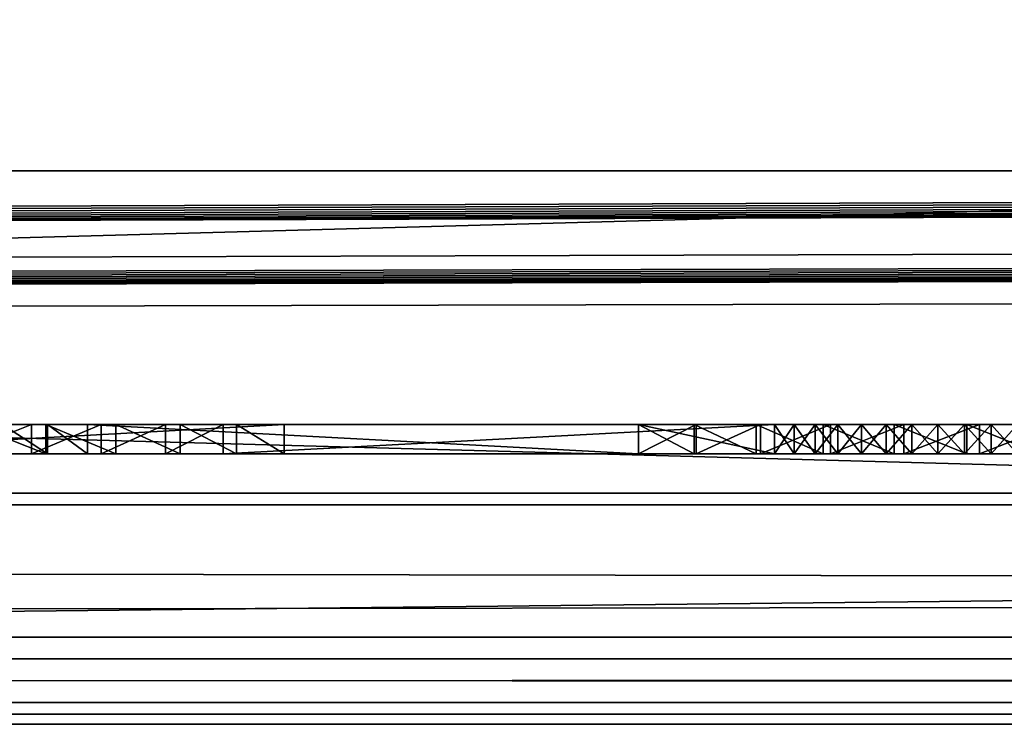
# Model space of a CAD drawing. Header units: inches. Extents: x -29.4 to 29.4, y 0 to 14.
# Tile 19 of 40: x -0.056 to 0.283, y -0.03 to 0.212. Entities that reach past the tile are written whole.
import ezdxf

# ---------------------------------------------------------------- set-up
doc = ezdxf.new("R2010")
doc.units = ezdxf.units.IN
doc.header["$LTSCALE"] = 65.185185
doc.header["$MEASUREMENT"] = 0
for name, color, linetype in [('10', 7, 'CONTINUOUS'), ('11', 7, 'CONTINUOUS'), ('118', 7, 'CONTINUOUS'), ('119', 7, 'CONTINUOUS'), ('121', 7, 'CONTINUOUS'), ('143', 7, 'CONTINUOUS'), ('147', 7, 'CONTINUOUS'), ('148', 7, 'CONTINUOUS'), ('149', 7, 'CONTINUOUS'), ('160', 7, 'CONTINUOUS'), ('161', 7, 'CONTINUOUS'), ('162', 7, 'CONTINUOUS'), ('163', 7, 'CONTINUOUS'), ('164', 7, 'CONTINUOUS'), ('17', 7, 'CONTINUOUS'), ('171', 7, 'CONTINUOUS'), ('172', 7, 'CONTINUOUS'), ('18', 7, 'CONTINUOUS'), ('19', 7, 'CONTINUOUS'), ('22', 7, 'CONTINUOUS'), ('23', 7, 'CONTINUOUS'), ('6', 7, 'CONTINUOUS'), ('7', 7, 'CONTINUOUS'), ('8', 7, 'CONTINUOUS'), ('9', 7, 'CONTINUOUS')]:
    doc.layers.add(name, color=color, linetype=linetype)

msp = doc.modelspace()

# ---------------------------------------------------------------- linework, layer by layer
at = {"layer": '10', "color": 7, "linetype": 'Continuous'}
for points in [[(-29.226, 0, -0.5), (29.226, 0, -0.5), (-29.226, -0.015, -0.5), (-29.226, 0, -0.5)], [(29.226, 0, -0.5), (-29.226, -0.03, -0.5), (-29.226, -0.015, -0.5), (29.226, 0, -0.5)], [(-29.226, -0.03, -0.5), (29.226, 0, -0.5), (29.226, -0.015, -0.5), (-29.226, -0.03, -0.5)], [(29.226, -0.03, -0.5), (-29.226, -0.03, -0.5), (29.226, -0.015, -0.5), (29.226, -0.03, -0.5)]]:
    msp.add_3dface(points, dxfattribs=at)
at = {"layer": '11', "color": 7, "linetype": 'Continuous'}
for points in [[(29.1635, 1.97, -0.03), (29.1635, 0, -0.03), (-29.1635, 0, -0.03), (29.1635, 1.97, -0.03)], [(29.1635, 1.97, -0.03), (-29.1635, 0, -0.03), (-29.1635, 1.97, -0.03), (29.1635, 1.97, -0.03)]]:
    msp.add_3dface(points, dxfattribs=at)
at = {"layer": '118', "color": 7, "linetype": 'Continuous'}
for points in [[(3.405, 0.04541, 19.00447), (3.405, -0.02655, 20.37759), (-3.405, -0.02655, 20.37759), (3.405, 0.04541, 19.00447)], [(-3.405, 0.04541, 19.00447), (3.405, 0.04541, 19.00447), (-3.405, -0.02655, 20.37759), (-3.405, 0.04541, 19.00447)]]:
    msp.add_3dface(points, dxfattribs=at)
at = {"layer": '119', "color": 7, "linetype": 'Continuous'}
for points in [[(-3.405, 0.23216, 19.01426), (3.405, 0.23216, 19.01426), (-3.405, 0.04541, 19.00447), (-3.405, 0.23216, 19.01426)], [(3.405, 0.23216, 19.01426), (3.405, 0.04541, 19.00447), (-3.405, 0.04541, 19.00447), (3.405, 0.23216, 19.01426)]]:
    msp.add_3dface(points, dxfattribs=at)
at = {"layer": '121', "color": 7, "linetype": 'Continuous'}
for points in [[(3.405, 0.16019, 20.38737), (-3.405, 0.16019, 20.38737), (3.405, -0.02655, 20.37759), (3.405, 0.16019, 20.38737)], [(3.405, -0.02655, 20.37759), (-3.405, 0.16019, 20.38737), (-3.405, -0.02655, 20.37759), (3.405, -0.02655, 20.37759)]]:
    msp.add_3dface(points, dxfattribs=at)
at = {"layer": '143', "color": 7, "linetype": 'Continuous'}
for points in [[(-0.14816, 0.063, 0.39117), (0.0351, 0.063, 0.57442), (-0.05984, 0.063, 0.57283), (-0.14816, 0.063, 0.39117)], [(-0.05184, 0.063, 0.32335), (-0.06174, 0.063, 0.39027), (-0.07711, 0.063, 0.31718), (-0.05184, 0.063, 0.32335)], [(-0.04687, 0.063, 0.63892), (-0.0724, 0.063, 0.64598), (-0.05984, 0.063, 0.57283), (-0.04687, 0.063, 0.63892)], [(-0.04626, 0.063, 0.39913), (-0.06174, 0.063, 0.39027), (-0.05184, 0.063, 0.32335), (-0.04626, 0.063, 0.39913)], [(0.0351, 0.063, 0.57442), (-0.04687, 0.063, 0.63892), (-0.05984, 0.063, 0.57283), (0.0351, 0.063, 0.57442)], [(-0.02784, 0.063, 0.33338), (-0.04626, 0.063, 0.39913), (-0.05184, 0.063, 0.32335), (-0.02784, 0.063, 0.33338)], [(-0.02277, 0.063, 0.62791), (-0.04687, 0.063, 0.63892), (0.0351, 0.063, 0.57442), (-0.02277, 0.063, 0.62791)], [(-0.03258, 0.063, 0.41058), (-0.04626, 0.063, 0.39913), (-0.02784, 0.063, 0.33338), (-0.03258, 0.063, 0.41058)], [(0.15692, 0.063, 0.60009), (-0.03258, 0.063, 0.41058), (0.01409, 0.063, 0.36391), (0.15692, 0.063, 0.60009)], [(0.01409, 0.063, 0.36391), (-0.03258, 0.063, 0.41058), (-0.00568, 0.063, 0.34701), (0.01409, 0.063, 0.36391)], [(-0.00568, 0.063, 0.34701), (-0.03258, 0.063, 0.41058), (-0.02784, 0.063, 0.33338), (-0.00568, 0.063, 0.34701)], [(-0.00072, 0.063, 0.61323), (-0.02277, 0.063, 0.62791), (0.0351, 0.063, 0.57442), (-0.00072, 0.063, 0.61323)], [(0.01873, 0.063, 0.59525), (-0.00072, 0.063, 0.61323), (0.0351, 0.063, 0.57442), (0.01873, 0.063, 0.59525)], [(0.20359, 0.063, 0.55342), (0.15692, 0.063, 0.60009), (0.01409, 0.063, 0.36391), (0.20359, 0.063, 0.55342)], [(0.176, 0.063, 0.61648), (0.15692, 0.063, 0.60009), (0.20359, 0.063, 0.55342), (0.176, 0.063, 0.61648)], [(0.17669, 0.063, 0.34701), (0.19885, 0.063, 0.33338), (0.15692, 0.063, 0.36391), (0.17669, 0.063, 0.34701)], [(0.15692, 0.063, 0.36391), (0.19885, 0.063, 0.33338), (0.20359, 0.063, 0.41058), (0.15692, 0.063, 0.36391)], [(0.19732, 0.063, 0.62983), (0.176, 0.063, 0.61648), (0.20359, 0.063, 0.55342), (0.19732, 0.063, 0.62983)], [(0.22041, 0.063, 0.63982), (0.19732, 0.063, 0.62983), (0.21764, 0.063, 0.56512), (0.22041, 0.063, 0.63982)], [(0.21764, 0.063, 0.56512), (0.19732, 0.063, 0.62983), (0.21035, 0.063, 0.55959), (0.21764, 0.063, 0.56512)], [(0.21035, 0.063, 0.55959), (0.19732, 0.063, 0.62983), (0.20359, 0.063, 0.55342), (0.21035, 0.063, 0.55959)], [(0.19885, 0.063, 0.33338), (0.22285, 0.063, 0.32335), (0.20359, 0.063, 0.41058), (0.19885, 0.063, 0.33338)], [(0.20359, 0.063, 0.41058), (0.22285, 0.063, 0.32335), (0.21035, 0.063, 0.40441), (0.20359, 0.063, 0.41058)], [(0.21035, 0.063, 0.40441), (0.22285, 0.063, 0.32335), (0.21764, 0.063, 0.39888), (0.21035, 0.063, 0.40441)], [(0.22539, 0.063, 0.56997), (0.22041, 0.063, 0.63982), (0.21764, 0.063, 0.56512), (0.22539, 0.063, 0.56997)], [(0.21764, 0.063, 0.39888), (0.22285, 0.063, 0.32335), (0.22539, 0.063, 0.39403), (0.21764, 0.063, 0.39888)], [(0.24473, 0.063, 0.64623), (0.22041, 0.063, 0.63982), (0.24206, 0.063, 0.57748), (0.24473, 0.063, 0.64623)], [(0.24206, 0.063, 0.57748), (0.22041, 0.063, 0.63982), (0.23356, 0.063, 0.5741), (0.24206, 0.063, 0.57748)], [(0.23356, 0.063, 0.5741), (0.22041, 0.063, 0.63982), (0.22539, 0.063, 0.56997), (0.23356, 0.063, 0.5741)], [(0.22285, 0.063, 0.32335), (0.24812, 0.063, 0.31718), (0.22539, 0.063, 0.39403), (0.22285, 0.063, 0.32335)], [(0.22539, 0.063, 0.39403), (0.24812, 0.063, 0.31718), (0.23356, 0.063, 0.3899), (0.22539, 0.063, 0.39403)], [(0.23356, 0.063, 0.3899), (0.24812, 0.063, 0.31718), (0.24206, 0.063, 0.38652), (0.23356, 0.063, 0.3899)], [(0.25084, 0.063, 0.58007), (0.24473, 0.063, 0.64623), (0.24206, 0.063, 0.57748), (0.25084, 0.063, 0.58007)], [(0.24206, 0.063, 0.38652), (0.24812, 0.063, 0.31718), (0.25084, 0.063, 0.38393), (0.24206, 0.063, 0.38652)], [(0.26975, 0.063, 0.64892), (0.24473, 0.063, 0.64623), (0.26891, 0.063, 0.58282), (0.26975, 0.063, 0.64892)], [(0.26891, 0.063, 0.58282), (0.24473, 0.063, 0.64623), (0.25981, 0.063, 0.58185), (0.26891, 0.063, 0.58282)], [(0.25981, 0.063, 0.58185), (0.24473, 0.063, 0.64623), (0.25084, 0.063, 0.58007), (0.25981, 0.063, 0.58185)], [(0.24812, 0.063, 0.31718), (0.27404, 0.063, 0.315), (0.25084, 0.063, 0.38393), (0.24812, 0.063, 0.31718)], [(0.25084, 0.063, 0.38393), (0.27404, 0.063, 0.315), (0.25981, 0.063, 0.38215), (0.25084, 0.063, 0.38393)], [(0.25981, 0.063, 0.38215), (0.27404, 0.063, 0.315), (0.26891, 0.063, 0.38118), (0.25981, 0.063, 0.38215)], [(0.27806, 0.063, 0.58295), (0.26975, 0.063, 0.64892), (0.26891, 0.063, 0.58282), (0.27806, 0.063, 0.58295)], [(0.26891, 0.063, 0.38118), (0.27404, 0.063, 0.315), (0.27806, 0.063, 0.38105), (0.26891, 0.063, 0.38118)], [(0.29488, 0.063, 0.64781), (0.26975, 0.063, 0.64892), (0.28718, 0.063, 0.58226), (0.29488, 0.063, 0.64781)], [(0.28718, 0.063, 0.58226), (0.26975, 0.063, 0.64892), (0.27806, 0.063, 0.58295), (0.28718, 0.063, 0.58226)], [(0.27404, 0.063, 0.315), (0.29999, 0.063, 0.31688), (0.27806, 0.063, 0.38105), (0.27404, 0.063, 0.315)], [(0.27806, 0.063, 0.38105), (0.29999, 0.063, 0.31688), (0.28718, 0.063, 0.38174), (0.27806, 0.063, 0.38105)]]:
    msp.add_3dface(points, dxfattribs=at)
at = {"layer": '147', "color": 7, "linetype": 'Continuous'}
for points in [[(-0.07711, 0.073, 0.31718), (-0.05184, 0.073, 0.32335), (-0.07711, 0.063, 0.31718), (-0.07711, 0.073, 0.31718)], [(-0.05184, 0.073, 0.32335), (-0.05184, 0.063, 0.32335), (-0.07711, 0.063, 0.31718), (-0.05184, 0.073, 0.32335)], [(-0.05184, 0.073, 0.32335), (-0.02784, 0.073, 0.33338), (-0.05184, 0.063, 0.32335), (-0.05184, 0.073, 0.32335)], [(-0.02784, 0.073, 0.33338), (-0.02784, 0.063, 0.33338), (-0.05184, 0.063, 0.32335), (-0.02784, 0.073, 0.33338)], [(-0.02784, 0.073, 0.33338), (-0.00568, 0.073, 0.34701), (-0.02784, 0.063, 0.33338), (-0.02784, 0.073, 0.33338)], [(-0.00568, 0.073, 0.34701), (-0.00568, 0.063, 0.34701), (-0.02784, 0.063, 0.33338), (-0.00568, 0.073, 0.34701)], [(-0.00568, 0.073, 0.34701), (0.01409, 0.073, 0.36391), (-0.00568, 0.063, 0.34701), (-0.00568, 0.073, 0.34701)], [(0.01409, 0.073, 0.36391), (0.01409, 0.063, 0.36391), (-0.00568, 0.063, 0.34701), (0.01409, 0.073, 0.36391)]]:
    msp.add_3dface(points, dxfattribs=at)
at = {"layer": '148', "color": 7, "linetype": 'Continuous'}
for points in [[(0.01409, 0.073, 0.36391), (0.20359, 0.073, 0.55342), (0.01409, 0.063, 0.36391), (0.01409, 0.073, 0.36391)], [(0.20359, 0.073, 0.55342), (0.20359, 0.063, 0.55342), (0.01409, 0.063, 0.36391), (0.20359, 0.073, 0.55342)]]:
    msp.add_3dface(points, dxfattribs=at)
at = {"layer": '149', "color": 7, "linetype": 'Continuous'}
for points in [[(0.15692, 0.073, 0.36391), (0.17669, 0.073, 0.34701), (0.15692, 0.063, 0.36391), (0.15692, 0.073, 0.36391)], [(0.17669, 0.073, 0.34701), (0.17669, 0.063, 0.34701), (0.15692, 0.063, 0.36391), (0.17669, 0.073, 0.34701)], [(0.17669, 0.073, 0.34701), (0.19885, 0.073, 0.33338), (0.17669, 0.063, 0.34701), (0.17669, 0.073, 0.34701)], [(0.19885, 0.073, 0.33338), (0.19885, 0.063, 0.33338), (0.17669, 0.063, 0.34701), (0.19885, 0.073, 0.33338)], [(0.19885, 0.073, 0.33338), (0.22285, 0.073, 0.32335), (0.19885, 0.063, 0.33338), (0.19885, 0.073, 0.33338)], [(0.22285, 0.073, 0.32335), (0.22285, 0.063, 0.32335), (0.19885, 0.063, 0.33338), (0.22285, 0.073, 0.32335)], [(0.22285, 0.073, 0.32335), (0.24812, 0.073, 0.31718), (0.22285, 0.063, 0.32335), (0.22285, 0.073, 0.32335)], [(0.24812, 0.073, 0.31718), (0.24812, 0.063, 0.31718), (0.22285, 0.063, 0.32335), (0.24812, 0.073, 0.31718)], [(0.24812, 0.073, 0.31718), (0.27405, 0.073, 0.315), (0.24812, 0.063, 0.31718), (0.24812, 0.073, 0.31718)], [(0.27405, 0.073, 0.315), (0.27404, 0.063, 0.315), (0.24812, 0.063, 0.31718), (0.27405, 0.073, 0.315)], [(0.27405, 0.073, 0.315), (0.29999, 0.073, 0.31688), (0.27404, 0.063, 0.315), (0.27405, 0.073, 0.315)], [(0.29999, 0.073, 0.31688), (0.29999, 0.063, 0.31688), (0.27404, 0.063, 0.315), (0.29999, 0.073, 0.31688)]]:
    msp.add_3dface(points, dxfattribs=at)
at = {"layer": '160', "color": 7, "linetype": 'Continuous'}
for points in [[(0.176, 0.073, 0.61648), (0.15692, 0.073, 0.60009), (0.176, 0.063, 0.61648), (0.176, 0.073, 0.61648)], [(0.15692, 0.073, 0.60009), (0.15692, 0.063, 0.60009), (0.176, 0.063, 0.61648), (0.15692, 0.073, 0.60009)], [(0.19732, 0.073, 0.62983), (0.176, 0.073, 0.61648), (0.19732, 0.063, 0.62983), (0.19732, 0.073, 0.62983)], [(0.176, 0.073, 0.61648), (0.176, 0.063, 0.61648), (0.19732, 0.063, 0.62983), (0.176, 0.073, 0.61648)], [(0.22041, 0.073, 0.63982), (0.19732, 0.073, 0.62983), (0.22041, 0.063, 0.63982), (0.22041, 0.073, 0.63982)], [(0.19732, 0.073, 0.62983), (0.19732, 0.063, 0.62983), (0.22041, 0.063, 0.63982), (0.19732, 0.073, 0.62983)], [(0.24474, 0.073, 0.64623), (0.22041, 0.073, 0.63982), (0.24473, 0.063, 0.64623), (0.24474, 0.073, 0.64623)], [(0.22041, 0.073, 0.63982), (0.22041, 0.063, 0.63982), (0.24473, 0.063, 0.64623), (0.22041, 0.073, 0.63982)], [(0.24474, 0.073, 0.64623), (0.24473, 0.063, 0.64623), (0.26975, 0.063, 0.64892), (0.24474, 0.073, 0.64623)], [(0.26975, 0.073, 0.64892), (0.24474, 0.073, 0.64623), (0.26975, 0.063, 0.64892), (0.26975, 0.073, 0.64892)], [(0.29488, 0.073, 0.64781), (0.26975, 0.073, 0.64892), (0.29488, 0.063, 0.64781), (0.29488, 0.073, 0.64781)], [(0.26975, 0.073, 0.64892), (0.26975, 0.063, 0.64892), (0.29488, 0.063, 0.64781), (0.26975, 0.073, 0.64892)]]:
    msp.add_3dface(points, dxfattribs=at)
at = {"layer": '161', "color": 7, "linetype": 'Continuous'}
for points in [[(0.15692, 0.073, 0.60009), (-0.03258, 0.073, 0.41058), (0.15692, 0.063, 0.60009), (0.15692, 0.073, 0.60009)], [(-0.03258, 0.073, 0.41058), (-0.03258, 0.063, 0.41058), (0.15692, 0.063, 0.60009), (-0.03258, 0.073, 0.41058)]]:
    msp.add_3dface(points, dxfattribs=at)
at = {"layer": '162', "color": 7, "linetype": 'Continuous'}
for points in [[(-0.04626, 0.073, 0.39913), (-0.06174, 0.073, 0.39027), (-0.04626, 0.063, 0.39913), (-0.04626, 0.073, 0.39913)], [(-0.06174, 0.073, 0.39027), (-0.06174, 0.063, 0.39027), (-0.04626, 0.063, 0.39913), (-0.06174, 0.073, 0.39027)], [(-0.03258, 0.073, 0.41058), (-0.04626, 0.073, 0.39913), (-0.03258, 0.063, 0.41058), (-0.03258, 0.073, 0.41058)], [(-0.04626, 0.073, 0.39913), (-0.04626, 0.063, 0.39913), (-0.03258, 0.063, 0.41058), (-0.04626, 0.073, 0.39913)]]:
    msp.add_3dface(points, dxfattribs=at)
at = {"layer": '163', "color": 7, "linetype": 'Continuous'}
for points in [[(-0.14816, 0.073, 0.39117), (0.0351, 0.073, 0.57442), (-0.14816, 0.063, 0.39117), (-0.14816, 0.073, 0.39117)], [(0.0351, 0.073, 0.57442), (0.0351, 0.063, 0.57442), (-0.14816, 0.063, 0.39117), (0.0351, 0.073, 0.57442)]]:
    msp.add_3dface(points, dxfattribs=at)
at = {"layer": '164', "color": 7, "linetype": 'Continuous'}
for points in [[(-0.04687, 0.073, 0.63892), (-0.0724, 0.073, 0.64598), (-0.04687, 0.063, 0.63892), (-0.04687, 0.073, 0.63892)], [(-0.0724, 0.073, 0.64598), (-0.0724, 0.063, 0.64598), (-0.04687, 0.063, 0.63892), (-0.0724, 0.073, 0.64598)], [(-0.02277, 0.073, 0.62791), (-0.04687, 0.073, 0.63892), (-0.02277, 0.063, 0.62791), (-0.02277, 0.073, 0.62791)], [(-0.04687, 0.073, 0.63892), (-0.04687, 0.063, 0.63892), (-0.02277, 0.063, 0.62791), (-0.04687, 0.073, 0.63892)], [(-0.00072, 0.073, 0.61323), (-0.02277, 0.073, 0.62791), (-0.00072, 0.063, 0.61323), (-0.00072, 0.073, 0.61323)], [(-0.02277, 0.073, 0.62791), (-0.02277, 0.063, 0.62791), (-0.00072, 0.063, 0.61323), (-0.02277, 0.073, 0.62791)], [(0.01873, 0.073, 0.59525), (-0.00072, 0.073, 0.61323), (0.01873, 0.063, 0.59525), (0.01873, 0.073, 0.59525)], [(-0.00072, 0.073, 0.61323), (-0.00072, 0.063, 0.61323), (0.01873, 0.063, 0.59525), (-0.00072, 0.073, 0.61323)], [(0.0351, 0.073, 0.57442), (0.01873, 0.073, 0.59525), (0.0351, 0.063, 0.57442), (0.0351, 0.073, 0.57442)], [(0.01873, 0.073, 0.59525), (0.01873, 0.063, 0.59525), (0.0351, 0.063, 0.57442), (0.01873, 0.073, 0.59525)]]:
    msp.add_3dface(points, dxfattribs=at)
at = {"layer": '17', "color": 7, "linetype": 'Continuous'}
for points in [[(-28.3225, -0.03), (28.3225, -0.03), (-28.3225, 0.073), (-28.3225, -0.03)], [(28.3225, -0.03), (28.3225, 0.073), (-28.3225, 0.073), (28.3225, -0.03)]]:
    msp.add_3dface(points, dxfattribs=at)
at = {"layer": '171', "color": 7, "linetype": 'Continuous'}
for points in [[(0.20359, 0.073, 0.55342), (0.21035, 0.073, 0.55959), (0.20359, 0.063, 0.55342), (0.20359, 0.073, 0.55342)], [(0.21035, 0.073, 0.55959), (0.21035, 0.063, 0.55959), (0.20359, 0.063, 0.55342), (0.21035, 0.073, 0.55959)], [(0.21035, 0.073, 0.40441), (0.20359, 0.073, 0.41058), (0.21035, 0.063, 0.40441), (0.21035, 0.073, 0.40441)], [(0.20359, 0.073, 0.41058), (0.20359, 0.063, 0.41058), (0.21035, 0.063, 0.40441), (0.20359, 0.073, 0.41058)], [(0.21035, 0.073, 0.55959), (0.21764, 0.073, 0.56512), (0.21035, 0.063, 0.55959), (0.21035, 0.073, 0.55959)], [(0.21764, 0.073, 0.56512), (0.21764, 0.063, 0.56512), (0.21035, 0.063, 0.55959), (0.21764, 0.073, 0.56512)], [(0.21764, 0.073, 0.39888), (0.21035, 0.073, 0.40441), (0.21764, 0.063, 0.39888), (0.21764, 0.073, 0.39888)], [(0.21035, 0.073, 0.40441), (0.21035, 0.063, 0.40441), (0.21764, 0.063, 0.39888), (0.21035, 0.073, 0.40441)], [(0.21764, 0.073, 0.56512), (0.22539, 0.073, 0.56997), (0.21764, 0.063, 0.56512), (0.21764, 0.073, 0.56512)], [(0.22539, 0.073, 0.56997), (0.22539, 0.063, 0.56997), (0.21764, 0.063, 0.56512), (0.22539, 0.073, 0.56997)], [(0.22539, 0.073, 0.39403), (0.21764, 0.073, 0.39888), (0.22539, 0.063, 0.39403), (0.22539, 0.073, 0.39403)], [(0.21764, 0.073, 0.39888), (0.21764, 0.063, 0.39888), (0.22539, 0.063, 0.39403), (0.21764, 0.073, 0.39888)], [(0.22539, 0.073, 0.56997), (0.23356, 0.073, 0.5741), (0.22539, 0.063, 0.56997), (0.22539, 0.073, 0.56997)], [(0.23356, 0.073, 0.5741), (0.23356, 0.063, 0.5741), (0.22539, 0.063, 0.56997), (0.23356, 0.073, 0.5741)], [(0.23356, 0.073, 0.3899), (0.22539, 0.073, 0.39403), (0.23356, 0.063, 0.3899), (0.23356, 0.073, 0.3899)], [(0.22539, 0.073, 0.39403), (0.22539, 0.063, 0.39403), (0.23356, 0.063, 0.3899), (0.22539, 0.073, 0.39403)], [(0.23356, 0.073, 0.5741), (0.24206, 0.073, 0.57748), (0.23356, 0.063, 0.5741), (0.23356, 0.073, 0.5741)], [(0.24206, 0.073, 0.57748), (0.24206, 0.063, 0.57748), (0.23356, 0.063, 0.5741), (0.24206, 0.073, 0.57748)], [(0.24206, 0.073, 0.38652), (0.23356, 0.073, 0.3899), (0.24206, 0.063, 0.38652), (0.24206, 0.073, 0.38652)], [(0.23356, 0.073, 0.3899), (0.23356, 0.063, 0.3899), (0.24206, 0.063, 0.38652), (0.23356, 0.073, 0.3899)], [(0.24206, 0.073, 0.57748), (0.25084, 0.073, 0.58006), (0.24206, 0.063, 0.57748), (0.24206, 0.073, 0.57748)], [(0.25084, 0.073, 0.58006), (0.25084, 0.063, 0.58007), (0.24206, 0.063, 0.57748), (0.25084, 0.073, 0.58006)], [(0.25084, 0.073, 0.38394), (0.24206, 0.073, 0.38652), (0.25084, 0.063, 0.38393), (0.25084, 0.073, 0.38394)], [(0.24206, 0.073, 0.38652), (0.24206, 0.063, 0.38652), (0.25084, 0.063, 0.38393), (0.24206, 0.073, 0.38652)], [(0.25084, 0.073, 0.58006), (0.25981, 0.073, 0.58185), (0.25084, 0.063, 0.58007), (0.25084, 0.073, 0.58006)], [(0.25981, 0.073, 0.58185), (0.25981, 0.063, 0.58185), (0.25084, 0.063, 0.58007), (0.25981, 0.073, 0.58185)], [(0.25981, 0.073, 0.38215), (0.25084, 0.073, 0.38394), (0.25981, 0.063, 0.38215), (0.25981, 0.073, 0.38215)], [(0.25084, 0.073, 0.38394), (0.25084, 0.063, 0.38393), (0.25981, 0.063, 0.38215), (0.25084, 0.073, 0.38394)], [(0.25981, 0.073, 0.58185), (0.26891, 0.073, 0.58282), (0.25981, 0.063, 0.58185), (0.25981, 0.073, 0.58185)], [(0.26891, 0.073, 0.58282), (0.26891, 0.063, 0.58282), (0.25981, 0.063, 0.58185), (0.26891, 0.073, 0.58282)], [(0.26891, 0.073, 0.38118), (0.25981, 0.073, 0.38215), (0.26891, 0.063, 0.38118), (0.26891, 0.073, 0.38118)], [(0.25981, 0.073, 0.38215), (0.25981, 0.063, 0.38215), (0.26891, 0.063, 0.38118), (0.25981, 0.073, 0.38215)], [(0.26891, 0.073, 0.58282), (0.27806, 0.073, 0.58295), (0.26891, 0.063, 0.58282), (0.26891, 0.073, 0.58282)], [(0.27806, 0.073, 0.58295), (0.27806, 0.063, 0.58295), (0.26891, 0.063, 0.58282), (0.27806, 0.073, 0.58295)], [(0.27806, 0.073, 0.38105), (0.26891, 0.073, 0.38118), (0.27806, 0.063, 0.38105), (0.27806, 0.073, 0.38105)], [(0.26891, 0.073, 0.38118), (0.26891, 0.063, 0.38118), (0.27806, 0.063, 0.38105), (0.26891, 0.073, 0.38118)], [(0.27806, 0.073, 0.58295), (0.28718, 0.073, 0.58226), (0.27806, 0.063, 0.58295), (0.27806, 0.073, 0.58295)], [(0.28718, 0.073, 0.58226), (0.28718, 0.063, 0.58226), (0.27806, 0.063, 0.58295), (0.28718, 0.073, 0.58226)], [(0.28718, 0.073, 0.38174), (0.27806, 0.073, 0.38105), (0.28718, 0.063, 0.38174), (0.28718, 0.073, 0.38174)], [(0.27806, 0.073, 0.38105), (0.27806, 0.063, 0.38105), (0.28718, 0.063, 0.38174), (0.27806, 0.073, 0.38105)]]:
    msp.add_3dface(points, dxfattribs=at)
at = {"layer": '172', "color": 7, "linetype": 'Continuous'}
for points in [[(0.20359, 0.073, 0.41058), (0.15692, 0.073, 0.36391), (0.20359, 0.063, 0.41058), (0.20359, 0.073, 0.41058)], [(0.15692, 0.073, 0.36391), (0.15692, 0.063, 0.36391), (0.20359, 0.063, 0.41058), (0.15692, 0.073, 0.36391)]]:
    msp.add_3dface(points, dxfattribs=at)
at = {"layer": '18', "color": 7, "linetype": 'Continuous'}
for points in [[(28.3225, -0.03, 22.5), (-28.3225, -0.03, 22.5), (28.3225, 0.04948, 22.5), (28.3225, -0.03, 22.5)], [(28.3225, 0.04948, 22.5), (-28.3225, -0.03, 22.5), (-28.3225, 0.04948, 22.5), (28.3225, 0.04948, 22.5)]]:
    msp.add_3dface(points, dxfattribs=at)
at = {"layer": '19', "color": 7, "linetype": 'Continuous'}
for points in [[(-28.3225, 0.04948, 22.5), (13.8155, 0.17043, 20.19214), (19.172, 0.17762, 20.05483), (-28.3225, 0.04948, 22.5)], [(-28.3225, 0.04948, 22.5), (19.172, 0.17762, 20.05483), (19.17369, 0.1765, 20.07631), (-28.3225, 0.04948, 22.5)], [(19.17873, 0.1754, 20.09726), (-28.3225, 0.04948, 22.5), (19.17369, 0.1765, 20.07631), (19.17873, 0.1754, 20.09726)], [(-28.3225, 0.04948, 22.5), (3.4502, 0.16034, 20.38464), (8.05373, 0.1754, 20.09726), (-28.3225, 0.04948, 22.5)], [(8.06199, 0.17435, 20.11717), (-28.3225, 0.04948, 22.5), (8.05373, 0.1754, 20.09726), (8.06199, 0.17435, 20.11717)], [(19.18699, 0.17435, 20.11717), (-28.3225, 0.04948, 22.5), (19.17873, 0.1754, 20.09726), (19.18699, 0.17435, 20.11717)], [(8.07326, 0.17339, 20.13554), (-28.3225, 0.04948, 22.5), (8.06199, 0.17435, 20.11717), (8.07326, 0.17339, 20.13554)], [(19.19826, 0.17339, 20.13554), (-28.3225, 0.04948, 22.5), (19.18699, 0.17435, 20.11717), (19.19826, 0.17339, 20.13554)], [(8.08727, 0.17253, 20.15192), (-28.3225, 0.04948, 22.5), (8.07326, 0.17339, 20.13554), (8.08727, 0.17253, 20.15192)], [(19.21227, 0.17253, 20.15192), (-28.3225, 0.04948, 22.5), (19.19826, 0.17339, 20.13554), (19.21227, 0.17253, 20.15192)], [(8.10368, 0.1718, 20.16592), (-28.3225, 0.04948, 22.5), (8.08727, 0.17253, 20.15192), (8.10368, 0.1718, 20.16592)], [(19.22868, 0.1718, 20.16592), (-28.3225, 0.04948, 22.5), (19.21227, 0.17253, 20.15192), (19.22868, 0.1718, 20.16592)], [(8.12208, 0.17121, 20.17717), (-28.3225, 0.04948, 22.5), (8.10368, 0.1718, 20.16592), (8.12208, 0.17121, 20.17717)], [(19.24708, 0.17121, 20.17717), (-28.3225, 0.04948, 22.5), (19.22868, 0.1718, 20.16592), (19.24708, 0.17121, 20.17717)], [(8.14201, 0.17078, 20.18542), (-28.3225, 0.04948, 22.5), (8.12208, 0.17121, 20.17717), (8.14201, 0.17078, 20.18542)], [(19.26701, 0.17078, 20.18542), (-28.3225, 0.04948, 22.5), (19.24708, 0.17121, 20.17717), (19.26701, 0.17078, 20.18542)], [(8.16299, 0.17051, 20.19045), (-28.3225, 0.04948, 22.5), (8.14201, 0.17078, 20.18542), (8.16299, 0.17051, 20.19045)], [(19.28799, 0.17051, 20.19045), (-28.3225, 0.04948, 22.5), (19.26701, 0.17078, 20.18542), (19.28799, 0.17051, 20.19045)], [(8.1845, 0.17043, 20.19214), (-28.3225, 0.04948, 22.5), (8.16299, 0.17051, 20.19045), (8.1845, 0.17043, 20.19214)], [(19.3095, 0.17043, 20.19214), (-28.3225, 0.04948, 22.5), (19.28799, 0.17051, 20.19045), (19.3095, 0.17043, 20.19214)], [(28.3225, 0.04948, 22.5), (-28.3225, 0.04948, 22.5), (24.9405, 0.17043, 20.19214), (28.3225, 0.04948, 22.5)], [(13.8155, 0.17043, 20.19214), (-28.3225, 0.04948, 22.5), (8.1845, 0.17043, 20.19214), (13.8155, 0.17043, 20.19214)], [(24.9405, 0.17043, 20.19214), (-28.3225, 0.04948, 22.5), (19.3095, 0.17043, 20.19214), (24.9405, 0.17043, 20.19214)], [(3.4502, 0.16034, 20.38464), (-28.3225, 0.04948, 22.5), (3.405, 0.16019, 20.38737), (3.4502, 0.16034, 20.38464)], [(-28.3225, 0.04948, 22.5), (-3.405, 0.16019, 20.38737), (3.405, 0.16019, 20.38737), (-28.3225, 0.04948, 22.5)]]:
    msp.add_3dface(points, dxfattribs=at)
at = {"layer": '22', "color": 7, "linetype": 'Continuous'}
for points in [[(28.3225, 0.073, 1.053), (-27.325, 0.52936, 1.053), (-28.3225, 0.52936, 1.053), (28.3225, 0.073, 1.053)], [(-28.3225, 0.073, 1.053), (28.3225, 0.073, 1.053), (-28.3225, 0.52936, 1.053), (-28.3225, 0.073, 1.053)], [(28.3225, 0.073, 1.053), (-26.575, 0.52936, 1.053), (-27.325, 0.52936, 1.053), (28.3225, 0.073, 1.053)], [(-26.575, 0.52936, 1.053), (28.3225, 0.073, 1.053), (-25.4, 0.52936, 1.053), (-26.575, 0.52936, 1.053)], [(28.3225, 0.073, 1.053), (-24.65, 0.52936, 1.053), (-25.4, 0.52936, 1.053), (28.3225, 0.073, 1.053)], [(-24.65, 0.52936, 1.053), (28.3225, 0.073, 1.053), (-23.475, 0.52936, 1.053), (-24.65, 0.52936, 1.053)], [(28.3225, 0.073, 1.053), (-22.725, 0.52936, 1.053), (-23.475, 0.52936, 1.053), (28.3225, 0.073, 1.053)], [(-22.725, 0.52936, 1.053), (28.3225, 0.073, 1.053), (-21.55, 0.52936, 1.053), (-22.725, 0.52936, 1.053)], [(28.3225, 0.073, 1.053), (-20.8, 0.52936, 1.053), (-21.55, 0.52936, 1.053), (28.3225, 0.073, 1.053)], [(-20.8, 0.52936, 1.053), (28.3225, 0.073, 1.053), (-19.625, 0.52936, 1.053), (-20.8, 0.52936, 1.053)], [(28.3225, 0.073, 1.053), (-18.875, 0.52936, 1.053), (-19.625, 0.52936, 1.053), (28.3225, 0.073, 1.053)], [(-18.875, 0.52936, 1.053), (28.3225, 0.073, 1.053), (-17.7, 0.52936, 1.053), (-18.875, 0.52936, 1.053)], [(28.3225, 0.073, 1.053), (-16.95, 0.52936, 1.053), (-17.7, 0.52936, 1.053), (28.3225, 0.073, 1.053)], [(-16.95, 0.52936, 1.053), (28.3225, 0.073, 1.053), (-15.775, 0.52936, 1.053), (-16.95, 0.52936, 1.053)], [(28.3225, 0.073, 1.053), (-15.025, 0.52936, 1.053), (-15.775, 0.52936, 1.053), (28.3225, 0.073, 1.053)], [(-15.025, 0.52936, 1.053), (28.3225, 0.073, 1.053), (-13.85, 0.52936, 1.053), (-15.025, 0.52936, 1.053)], [(28.3225, 0.073, 1.053), (-13.1, 0.52936, 1.053), (-13.85, 0.52936, 1.053), (28.3225, 0.073, 1.053)], [(-13.1, 0.52936, 1.053), (28.3225, 0.073, 1.053), (-11.925, 0.52936, 1.053), (-13.1, 0.52936, 1.053)], [(28.3225, 0.073, 1.053), (-11.175, 0.52936, 1.053), (-11.925, 0.52936, 1.053), (28.3225, 0.073, 1.053)], [(-11.175, 0.52936, 1.053), (28.3225, 0.073, 1.053), (-10, 0.52936, 1.053), (-11.175, 0.52936, 1.053)], [(28.3225, 0.073, 1.053), (-9.25, 0.52936, 1.053), (-10, 0.52936, 1.053), (28.3225, 0.073, 1.053)], [(-9.25, 0.52936, 1.053), (28.3225, 0.073, 1.053), (-8.075, 0.52936, 1.053), (-9.25, 0.52936, 1.053)], [(28.3225, 0.073, 1.053), (-7.325, 0.52936, 1.053), (-8.075, 0.52936, 1.053), (28.3225, 0.073, 1.053)], [(-7.325, 0.52936, 1.053), (28.3225, 0.073, 1.053), (-6.15, 0.52936, 1.053), (-7.325, 0.52936, 1.053)], [(28.3225, 0.073, 1.053), (-5.4, 0.52936, 1.053), (-6.15, 0.52936, 1.053), (28.3225, 0.073, 1.053)], [(-5.4, 0.52936, 1.053), (28.3225, 0.073, 1.053), (-4.225, 0.52936, 1.053), (-5.4, 0.52936, 1.053)], [(28.3225, 0.073, 1.053), (-3.475, 0.52936, 1.053), (-4.225, 0.52936, 1.053), (28.3225, 0.073, 1.053)], [(-3.475, 0.52936, 1.053), (28.3225, 0.073, 1.053), (-2.3, 0.52936, 1.053), (-3.475, 0.52936, 1.053)], [(28.3225, 0.073, 1.053), (-1.55, 0.52936, 1.053), (-2.3, 0.52936, 1.053), (28.3225, 0.073, 1.053)], [(-1.55, 0.52936, 1.053), (28.3225, 0.073, 1.053), (-0.375, 0.52936, 1.053), (-1.55, 0.52936, 1.053)], [(-0.375, 0.52936, 1.053), (28.3225, 0.073, 1.053), (0.375, 0.52936, 1.053), (-0.375, 0.52936, 1.053)]]:
    msp.add_3dface(points, dxfattribs=at)
at = {"layer": '23', "color": 7, "linetype": 'Continuous'}
for points in [[(-28.3225, 0.073), (28.3225, 0.073), (-0.43442, 0.073, 0.31501), (-28.3225, 0.073)], [(28.3225, 0.073, 1.053), (-28.3225, 0.073, 1.053), (0.50301, 0.073, 0.757), (28.3225, 0.073, 1.053)], [(0.50301, 0.073, 0.757), (-28.3225, 0.073, 1.053), (0.43701, 0.073, 0.757), (0.50301, 0.073, 0.757)], [(0.43701, 0.073, 0.757), (-28.3225, 0.073, 1.053), (-0.534, 0.073, 0.757), (0.43701, 0.073, 0.757)], [(0.29488, 0.073, 0.64781), (0.43701, 0.073, 0.757), (-0.534, 0.073, 0.757), (0.29488, 0.073, 0.64781)], [(0.26975, 0.073, 0.64892), (0.29488, 0.073, 0.64781), (-0.534, 0.073, 0.757), (0.26975, 0.073, 0.64892)], [(0.24474, 0.073, 0.64623), (0.26975, 0.073, 0.64892), (-0.534, 0.073, 0.757), (0.24474, 0.073, 0.64623)], [(0.22041, 0.073, 0.63982), (0.24474, 0.073, 0.64623), (-0.534, 0.073, 0.757), (0.22041, 0.073, 0.63982)], [(0.19732, 0.073, 0.62983), (0.22041, 0.073, 0.63982), (-0.534, 0.073, 0.757), (0.19732, 0.073, 0.62983)], [(0.176, 0.073, 0.61648), (0.19732, 0.073, 0.62983), (-0.534, 0.073, 0.757), (0.176, 0.073, 0.61648)], [(0.15692, 0.073, 0.60009), (0.176, 0.073, 0.61648), (-0.534, 0.073, 0.757), (0.15692, 0.073, 0.60009)], [(-0.0724, 0.073, 0.64598), (0.15692, 0.073, 0.60009), (-0.534, 0.073, 0.757), (-0.0724, 0.073, 0.64598)], [(-0.43442, 0.073, 0.31501), (28.3225, 0.073), (-0.40842, 0.073, 0.31682), (-0.43442, 0.073, 0.31501)], [(-0.40842, 0.073, 0.31682), (28.3225, 0.073), (-0.10304, 0.073, 0.315), (-0.40842, 0.073, 0.31682)], [(-0.04626, 0.073, 0.39913), (-0.03258, 0.073, 0.41058), (-0.14816, 0.073, 0.39117), (-0.04626, 0.073, 0.39913)], [(-0.14816, 0.073, 0.39117), (-0.03258, 0.073, 0.41058), (0.0351, 0.073, 0.57442), (-0.14816, 0.073, 0.39117)], [(-0.06174, 0.073, 0.39027), (-0.04626, 0.073, 0.39913), (-0.14816, 0.073, 0.39117), (-0.06174, 0.073, 0.39027)], [(-0.10304, 0.073, 0.315), (28.3225, 0.073), (-0.07711, 0.073, 0.31718), (-0.10304, 0.073, 0.315)], [(-0.07711, 0.073, 0.31718), (28.3225, 0.073), (0.27405, 0.073, 0.315), (-0.07711, 0.073, 0.31718)], [(-0.05184, 0.073, 0.32335), (-0.07711, 0.073, 0.31718), (0.27405, 0.073, 0.315), (-0.05184, 0.073, 0.32335)], [(-0.04687, 0.073, 0.63892), (0.15692, 0.073, 0.60009), (-0.0724, 0.073, 0.64598), (-0.04687, 0.073, 0.63892)], [(-0.02784, 0.073, 0.33338), (-0.05184, 0.073, 0.32335), (0.27405, 0.073, 0.315), (-0.02784, 0.073, 0.33338)], [(-0.02277, 0.073, 0.62791), (0.15692, 0.073, 0.60009), (-0.04687, 0.073, 0.63892), (-0.02277, 0.073, 0.62791)], [(-0.03258, 0.073, 0.41058), (0.15692, 0.073, 0.60009), (0.0351, 0.073, 0.57442), (-0.03258, 0.073, 0.41058)], [(-0.00568, 0.073, 0.34701), (-0.02784, 0.073, 0.33338), (0.24812, 0.073, 0.31718), (-0.00568, 0.073, 0.34701)], [(0.24812, 0.073, 0.31718), (-0.02784, 0.073, 0.33338), (0.27405, 0.073, 0.315), (0.24812, 0.073, 0.31718)], [(-0.00072, 0.073, 0.61323), (0.15692, 0.073, 0.60009), (-0.02277, 0.073, 0.62791), (-0.00072, 0.073, 0.61323)], [(0.01409, 0.073, 0.36391), (-0.00568, 0.073, 0.34701), (0.24812, 0.073, 0.31718), (0.01409, 0.073, 0.36391)], [(0.01873, 0.073, 0.59525), (0.15692, 0.073, 0.60009), (-0.00072, 0.073, 0.61323), (0.01873, 0.073, 0.59525)], [(0.20359, 0.073, 0.55342), (0.01409, 0.073, 0.36391), (0.20359, 0.073, 0.41058), (0.20359, 0.073, 0.55342)], [(0.20359, 0.073, 0.41058), (0.01409, 0.073, 0.36391), (0.15692, 0.073, 0.36391), (0.20359, 0.073, 0.41058)], [(0.15692, 0.073, 0.36391), (0.01409, 0.073, 0.36391), (0.17669, 0.073, 0.34701), (0.15692, 0.073, 0.36391)], [(0.17669, 0.073, 0.34701), (0.01409, 0.073, 0.36391), (0.19885, 0.073, 0.33338), (0.17669, 0.073, 0.34701)], [(0.19885, 0.073, 0.33338), (0.01409, 0.073, 0.36391), (0.22285, 0.073, 0.32335), (0.19885, 0.073, 0.33338)], [(0.22285, 0.073, 0.32335), (0.01409, 0.073, 0.36391), (0.24812, 0.073, 0.31718), (0.22285, 0.073, 0.32335)], [(0.0351, 0.073, 0.57442), (0.15692, 0.073, 0.60009), (0.01873, 0.073, 0.59525), (0.0351, 0.073, 0.57442)], [(0.21035, 0.073, 0.55959), (0.20359, 0.073, 0.55342), (0.21035, 0.073, 0.40441), (0.21035, 0.073, 0.55959)], [(0.21035, 0.073, 0.40441), (0.20359, 0.073, 0.55342), (0.20359, 0.073, 0.41058), (0.21035, 0.073, 0.40441)], [(0.21764, 0.073, 0.56512), (0.21035, 0.073, 0.55959), (0.21764, 0.073, 0.39888), (0.21764, 0.073, 0.56512)], [(0.21764, 0.073, 0.39888), (0.21035, 0.073, 0.55959), (0.21035, 0.073, 0.40441), (0.21764, 0.073, 0.39888)], [(0.22539, 0.073, 0.56997), (0.21764, 0.073, 0.56512), (0.22539, 0.073, 0.39403), (0.22539, 0.073, 0.56997)], [(0.22539, 0.073, 0.39403), (0.21764, 0.073, 0.56512), (0.21764, 0.073, 0.39888), (0.22539, 0.073, 0.39403)], [(0.23356, 0.073, 0.5741), (0.22539, 0.073, 0.56997), (0.23356, 0.073, 0.3899), (0.23356, 0.073, 0.5741)], [(0.23356, 0.073, 0.3899), (0.22539, 0.073, 0.56997), (0.22539, 0.073, 0.39403), (0.23356, 0.073, 0.3899)], [(0.24206, 0.073, 0.57748), (0.23356, 0.073, 0.5741), (0.24206, 0.073, 0.38652), (0.24206, 0.073, 0.57748)], [(0.24206, 0.073, 0.38652), (0.23356, 0.073, 0.5741), (0.23356, 0.073, 0.3899), (0.24206, 0.073, 0.38652)], [(0.25084, 0.073, 0.58006), (0.24206, 0.073, 0.57748), (0.25084, 0.073, 0.38394), (0.25084, 0.073, 0.58006)], [(0.25084, 0.073, 0.38394), (0.24206, 0.073, 0.57748), (0.24206, 0.073, 0.38652), (0.25084, 0.073, 0.38394)], [(0.25981, 0.073, 0.58185), (0.25084, 0.073, 0.58006), (0.25981, 0.073, 0.38215), (0.25981, 0.073, 0.58185)], [(0.25981, 0.073, 0.38215), (0.25084, 0.073, 0.58006), (0.25084, 0.073, 0.38394), (0.25981, 0.073, 0.38215)], [(0.26891, 0.073, 0.58282), (0.25981, 0.073, 0.58185), (0.26891, 0.073, 0.38118), (0.26891, 0.073, 0.58282)], [(0.26891, 0.073, 0.38118), (0.25981, 0.073, 0.58185), (0.25981, 0.073, 0.38215), (0.26891, 0.073, 0.38118)], [(0.27806, 0.073, 0.58295), (0.26891, 0.073, 0.58282), (0.27806, 0.073, 0.38105), (0.27806, 0.073, 0.58295)], [(0.27806, 0.073, 0.38105), (0.26891, 0.073, 0.58282), (0.26891, 0.073, 0.38118), (0.27806, 0.073, 0.38105)], [(0.27405, 0.073, 0.315), (28.3225, 0.073), (0.29999, 0.073, 0.31688), (0.27405, 0.073, 0.315)], [(0.28718, 0.073, 0.58226), (0.27806, 0.073, 0.58295), (0.28718, 0.073, 0.38174), (0.28718, 0.073, 0.58226)], [(0.28718, 0.073, 0.38174), (0.27806, 0.073, 0.58295), (0.27806, 0.073, 0.38105), (0.28718, 0.073, 0.38174)]]:
    msp.add_3dface(points, dxfattribs=at)
at = {"layer": '6', "color": 7, "linetype": 'Continuous'}
for points in [[(29.1635, 0, 22.53), (29.1635, 1.97, 22.53), (-29.1635, 1.97, 22.53), (29.1635, 0, 22.53)], [(29.1635, 0, 22.53), (-29.1635, 1.97, 22.53), (-29.1635, 0, 22.53), (29.1635, 0, 22.53)]]:
    msp.add_3dface(points, dxfattribs=at)
at = {"layer": '7', "color": 7, "linetype": 'Continuous'}
for points in [[(-29.1635, 0, -0.03), (29.1635, 0, -0.03), (-29.226, 0, -0.5), (-29.1635, 0, -0.03)], [(-29.226, 0, -0.5), (29.1635, 0, -0.03), (29.226, 0, -0.5), (-29.226, 0, -0.5)], [(-29.1635, 0, 22.53), (-29.226, 0, 23), (29.226, 0, 23), (-29.1635, 0, 22.53)], [(29.1635, 0, 22.53), (-29.1635, 0, 22.53), (29.226, 0, 23), (29.1635, 0, 22.53)]]:
    msp.add_3dface(points, dxfattribs=at)
at = {"layer": '8', "color": 7, "linetype": 'Continuous'}
for points in [[(29.226, 0, 23), (-29.226, 0, 23), (29.226, -0.015, 23), (29.226, 0, 23)], [(-29.226, 0, 23), (-29.226, -0.015, 23), (29.226, -0.03, 23), (-29.226, 0, 23)], [(29.226, -0.015, 23), (-29.226, 0, 23), (29.226, -0.03, 23), (29.226, -0.015, 23)], [(-29.226, -0.015, 23), (-29.226, -0.03, 23), (29.226, -0.03, 23), (-29.226, -0.015, 23)]]:
    msp.add_3dface(points, dxfattribs=at)
at = {"layer": '9', "color": 7, "linetype": 'Continuous'}
for points in [[(29.226, -0.03, 23), (-29.226, -0.03, 23), (28.3225, -0.03, 22.5), (29.226, -0.03, 23)], [(-29.226, -0.03, 23), (-28.3225, -0.03, 22.5), (28.3225, -0.03, 22.5), (-29.226, -0.03, 23)], [(-29.226, -0.03, -0.5), (29.226, -0.03, -0.5), (-28.3225, -0.03), (-29.226, -0.03, -0.5)], [(-28.3225, -0.03), (29.226, -0.03, -0.5), (28.3225, -0.03), (-28.3225, -0.03)]]:
    msp.add_3dface(points, dxfattribs=at)

doc.saveas('drawing.dxf')
